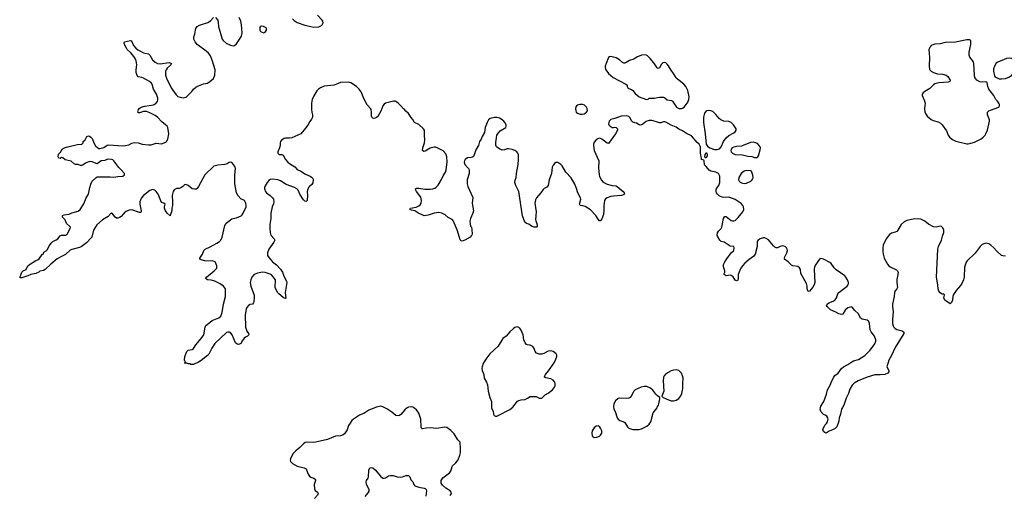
# Model space of a CAD drawing. Header units: inches. Extents: x 1835039 to 2027607, y 642849 to 774141.
# Tile 64 of 113: x 1940038 to 1955413, y 703841 to 711276. Entities that reach past the tile are written whole.
import ezdxf

# ---------------------------------------------------------------- set-up
doc = ezdxf.new("R2010")
doc.units = ezdxf.units.IN
doc.header["$MEASUREMENT"] = 0
for name, color, linetype in [('B9740', 7, 'Continuous'), ('B9741', 7, 'Continuous'), ('B9750', 7, 'Continuous'), ('B9751', 7, 'Continuous')]:
    doc.layers.add(name, color=color, linetype=linetype)

msp = doc.modelspace()

# ---------------------------------------------------------------- linework, layer by layer
at = {"layer": 'B9740', "color": 6}
for points, elevation in [([(1944600, 710000), (1944594, 709970), (1944595, 709870), (1944600, 709830), (1944610, 709790), (1944608, 709750), (1944597, 709723), (1944570, 709686), (1944535, 709625), (1944502, 709578), (1944429, 709490), (1944290, 709431), (1944250, 709423), (1944190, 709422), (1944170, 709418), (1944125, 709390), (1944112, 709370), (1944107, 709350), (1944106, 709310), (1944096, 709270), (1944068, 709210), (1944069, 709190), (1944089, 709169), (1944130, 709166), (1944150, 709159), (1944191, 709091), (1944225, 709050), (1944249, 709030), (1944334, 708974), (1944370, 708932), (1944429, 708909), (1944499, 708859), (1944572, 708832), (1944596, 708816), (1944613, 708793), (1944622, 708770), (1944617, 708723), (1944599, 708701), (1944563, 708670), (1944549, 708650), (1944532, 708610), (1944528, 708590), (1944533, 708530), (1944526, 708450), (1944510, 708434), (1944490, 708441), (1944470, 708461), (1944413, 708550), (1944386, 708610), (1944366, 708630), (1944330, 708652), (1944200, 708700), (1944110, 708755), (1944070, 708773), (1943990, 708785), (1943950, 708778), (1943930, 708764), (1943902, 708730), (1943870, 708681), (1943859, 708650), (1943860, 708630), (1943874, 708590), (1943890, 708570), (1943949, 708529), (1943988, 708490), (1944000, 708470), (1944009, 708430), (1944003, 708397), (1943980, 708350), (1943960, 708250), (1943959, 708170), (1943946, 708074), (1943946, 708010), (1943949, 707949), (1943959, 707910), (1944012, 707850), (1944020, 707830), (1944004, 707796), (1943928, 707690), (1943908, 707630), (1943906, 707590), (1943932, 707552), (1943987, 707490), (1944046, 707446), (1944110, 707378), (1944143, 707330), (1944165, 707265), (1944204, 707190), (1944208, 707170), (1944184, 707010), (1944195, 706925), (1944190, 706918), (1944170, 706923), (1944150, 706935), (1944084, 706990), (1944066, 707010), (1944028, 707090), (1944027, 707127), (1944035, 707170), (1944030, 707210), (1943998, 707258), (1943970, 707286), (1943950, 707297), (1943870, 707322), (1943832, 707328), (1943750, 707315), (1943700, 707290), (1943665, 707250), (1943649, 707210), (1943639, 707170), (1943646, 707110), (1943697, 706970), (1943700, 706930), (1943695, 706870), (1943690, 706849), (1943671, 706830), (1943638, 706822), (1943610, 706810), (1943585, 706775), (1943573, 706750), (1943560, 706660), (1943565, 706470), (1943586, 706406), (1943611, 706370), (1943615, 706350), (1943596, 706330), (1943566, 706314), (1943545, 706295), (1943518, 706262), (1943490, 706215), (1943470, 706204), (1943450, 706201), (1943430, 706207), (1943410, 706224), (1943354, 706350), (1943336, 706376), (1943310, 706392), (1943290, 706392), (1943270, 706384), (1943086, 706214), (1943038, 706142), (1942990, 706049), (1942970, 706026), (1942871, 705950), (1942830, 705924), (1942750, 705888), (1942710, 705888), (1942696, 705896), (1942670, 705898), (1942650, 705906), (1942607, 705907), (1942610, 705914), (1942622, 705918), (1942626, 705930), (1942618, 705938), (1942614, 705954), (1942615, 706010), (1942646, 706090), (1942670, 706110), (1942730, 706121), (1942750, 706135), (1942790, 706195), (1942874, 706290), (1942911, 706349), (1942935, 706470), (1942946, 706494), (1943010, 706550), (1943045, 706575), (1943147, 706613), (1943177, 706643), (1943195, 706685), (1943206, 706730), (1943220, 706830), (1943250, 706950), (1943250, 707070), (1943223, 707110), (1943170, 707147), (1943083, 707190), (1943030, 707204), (1942969, 707210), (1942941, 707230), (1942955, 707250), (1943076, 707350), (1943117, 707390), (1943119, 707430), (1943098, 707478), (1943089, 707490), (1943061, 707501), (1942930, 707505), (1942870, 707520), (1942849, 707530), (1942849, 707550), (1942892, 707608), (1942914, 707666), (1942933, 707690), (1943010, 707726), (1943116, 707784), (1943159, 707810), (1943181, 707830), (1943202, 707878), (1943243, 708057), (1943264, 708096), (1943350, 708162), (1943370, 708170), (1943421, 708179), (1943495, 708210), (1943510, 708224), (1943527, 708250), (1943574, 708350), (1943576, 708376), (1943570, 708409), (1943550, 708449), (1943490, 708476), (1943450, 708524), (1943425, 708570), (1943400, 708710), (1943399, 708850), (1943406, 708950), (1943401, 708970), (1943379, 709010), (1943350, 709041), (1943330, 709046), (1943310, 709043), (1943277, 709023), (1943242, 709010), (1943130, 709003), (1943070, 708984), (1942930, 708850), (1942830, 708666), (1942810, 708638), (1942793, 708627), (1942770, 708624), (1942733, 708633), (1942670, 708685), (1942630, 708701), (1942610, 708693), (1942579, 708661), (1942555, 708645), (1942530, 708638), (1942485, 708635), (1942450, 708616), (1942432, 708588), (1942418, 708530), (1942424, 708430), (1942422, 708370), (1942414, 708330), (1942416, 708290), (1942393, 708230), (1942390, 708209), (1942341, 708250), (1942310, 708297), (1942298, 708330), (1942299, 708350), (1942311, 708390), (1942290, 708406), (1942250, 708420), (1942198, 708550), (1942170, 708592), (1942150, 708610), (1942130, 708616), (1942110, 708619), (1942070, 708608), (1941973, 708530), (1941938, 708490), (1941928, 708470), (1941915, 708430), (1941913, 708390), (1941933, 708290), (1941930, 708264), (1941910, 708261), (1941790, 708301), (1941750, 708298), (1941686, 708274), (1941623, 708197), (1941599, 708181), (1941570, 708172), (1941550, 708174), (1941530, 708187), (1941490, 708235), (1941470, 708252), (1941450, 708242), (1941439, 708221), (1941420, 708200), (1941330, 708145), (1941242, 708070), (1941190, 707986), (1941163, 707877), (1941156, 707864), (1941082, 707790), (1940996, 707724), (1940970, 707713), (1940850, 707683), (1940828, 707672), (1940754, 707606), (1940699, 707581), (1940624, 707536), (1940524, 707456), (1940434, 707370), (1940410, 707355), (1940355, 707345), (1940339, 707330), (1940290, 707306), (1940210, 707294), (1940166, 707274), (1940070, 707242), (1940050, 707242), (1940038, 707250), (1940057, 707283), (1940070, 707331), (1940090, 707348), (1940137, 707370), (1940167, 707430), (1940189, 707450), (1940289, 707511), (1940318, 707522), (1940342, 707538), (1940390, 707603), (1940402, 707610), (1940416, 707644), (1940450, 707663), (1940470, 707683), (1940497, 707743), (1940535, 707790), (1940557, 707810), (1940610, 707833), (1940632, 707848), (1940670, 707898), (1940690, 707907), (1940757, 707910), (1940770, 707914), (1940787, 707930), (1940805, 707975), (1940826, 708010), (1940829, 708030), (1940817, 708050), (1940769, 708090), (1940746, 708146), (1940706, 708190), (1940706, 708214), (1940730, 708226), (1940810, 708237), (1940854, 708254), (1940950, 708281), (1940984, 708310), (1941042, 708398), (1941078, 708490), (1941110, 708550), (1941133, 708650), (1941150, 708703), (1941172, 708750), (1941230, 708810), (1941250, 708817), (1941310, 708820), (1941450, 708820), (1941510, 708812), (1941570, 708826), (1941648, 708830), (1941674, 708850), (1941673, 708870), (1941625, 708930), (1941584, 708964), (1941510, 709069), (1941490, 709083), (1941470, 709090), (1941410, 709093), (1941370, 709076), (1941312, 709068), (1941250, 709025), (1941230, 709028), (1941170, 709056), (1941130, 709059), (1941066, 709034), (1941030, 709007), (1941010, 708998), (1940990, 708997), (1940950, 709010), (1940910, 709014), (1940890, 709021), (1940844, 709064), (1940750, 709087), (1940710, 709117), (1940690, 709119), (1940670, 709107), (1940650, 709110), (1940640, 709130), (1940644, 709176), (1940675, 709205), (1940702, 709250), (1940730, 709271), (1940788, 709290), (1940943, 709323), (1941010, 709328), (1941029, 709350), (1941029, 709370), (1941062, 709398), (1941080, 709440), (1941089, 709451), (1941110, 709461), (1941130, 709456), (1941150, 709441), (1941170, 709416), (1941201, 709341), (1941223, 709303), (1941257, 709270), (1941270, 709263), (1941290, 709262), (1941350, 709280), (1941406, 709314), (1941430, 709322), (1941650, 709306), (1941690, 709307), (1941740, 709320), (1941790, 709344), (1941830, 709354), (1941890, 709350), (1941950, 709330), (1942050, 709317), (1942090, 709321), (1942170, 709343), (1942250, 709334), (1942319, 709361), (1942330, 709371), (1942349, 709410), (1942366, 709490), (1942351, 709591), (1942339, 709610), (1942317, 709630), (1942257, 709677), (1942190, 709754), (1942156, 709776), (1942070, 709818), (1942018, 709838), (1941970, 709842), (1941910, 709821), (1941890, 709821), (1941884, 709830), (1941892, 709870), (1941906, 709890), (1941933, 709910), (1941990, 709926), (1942130, 709945), (1942161, 709959), (1942190, 709995), (1942191, 710000)], 400), ([(1945874, 710000), (1945751, 709969), (1945730, 709957), (1945711, 709929), (1945683, 709857), (1945630, 709762), (1945610, 709745), (1945590, 709734), (1945570, 709731), (1945550, 709737), (1945537, 709750), (1945531, 709770), (1945530, 709830), (1945524, 709870), (1945516, 709890), (1945466, 709946), (1945439, 709990), (1945434, 710000)], 400), ([(1950000, 709672), (1949930, 709696), (1949910, 709701), (1949870, 709698), (1949818, 709682), (1949799, 709670), (1949770, 709641), (1949750, 709630), (1949727, 709627), (1949710, 709630), (1949670, 709657), (1949610, 709674), (1949594, 709694), (1949570, 709743), (1949550, 709764), (1949512, 709772), (1949430, 709766), (1949331, 709729), (1949270, 709713), (1949243, 709690), (1949231, 709650), (1949239, 709630), (1949259, 709610), (1949290, 709593), (1949310, 709591), (1949330, 709595), (1949351, 709591), (1949371, 709570), (1949375, 709550), (1949342, 709490), (1949230, 709339), (1949210, 709344), (1949130, 709408), (1949110, 709420), (1949090, 709423), (1949065, 709415), (1949042, 709398), (1949010, 709359), (1948999, 709330), (1948999, 709310), (1949010, 709230), (1949080, 709070), (1949078, 708962), (1949086, 708850), (1949091, 708830), (1949120, 708770), (1949150, 708738), (1949210, 708706), (1949290, 708686), (1949350, 708679), (1949370, 708670), (1949460, 708590), (1949478, 708570), (1949481, 708550), (1949450, 708531), (1949433, 708527), (1949310, 708518), (1949269, 708511), (1949210, 708490), (1949186, 708474), (1949171, 708450), (1949163, 708410), (1949159, 708370), (1949162, 708290), (1949152, 708230), (1949130, 708161), (1949110, 708130), (1949090, 708130), (1949070, 708156), (1949036, 708216), (1948950, 708304), (1948870, 708356), (1948834, 708366), (1948789, 708370), (1948782, 708390), (1948800, 708470), (1948794, 708490), (1948753, 708570), (1948735, 708635), (1948705, 708705), (1948650, 708804), (1948564, 708890), (1948510, 708989), (1948490, 709013), (1948443, 709043), (1948410, 709041), (1948390, 709029), (1948370, 709004), (1948355, 708970), (1948340, 708870), (1948308, 708770), (1948290, 708684), (1948270, 708658), (1948230, 708636), (1948210, 708620), (1948175, 708570), (1948106, 708490), (1948090, 708461), (1948084, 708410), (1948101, 708270), (1948093, 708153), (1948096, 708130), (1948118, 708070), (1948121, 708050), (1948107, 708033), (1948070, 708030), (1948030, 708050), (1947990, 708079), (1947950, 708091), (1947926, 708110), (1947889, 708210), (1947830, 708590), (1947786, 708686), (1947772, 708730), (1947775, 708765), (1947790, 708810), (1947794, 708870), (1947820, 709010), (1947829, 709090), (1947826, 709170), (1947818, 709190), (1947802, 709210), (1947772, 709230), (1947730, 709249), (1947670, 709259), (1947650, 709256), (1947610, 709241), (1947570, 709238), (1947537, 709250), (1947484, 709290), (1947475, 709315), (1947474, 709354), (1947481, 709430), (1947490, 709470), (1947513, 709507), (1947543, 709537), (1947629, 709590), (1947634, 709610), (1947632, 709630), (1947614, 709670), (1947596, 709690), (1947570, 709711), (1947530, 709734), (1947490, 709745), (1947450, 709747), (1947387, 709733), (1947359, 709710), (1947337, 709670), (1947306, 709590), (1947297, 709510), (1947258, 709450), (1947243, 709410), (1947219, 709370), (1947200, 709310), (1947166, 709250), (1947124, 709136), (1947110, 709125), (1947090, 709119), (1947030, 709115), (1946995, 709090), (1946983, 709070), (1946980, 709050), (1946989, 709010), (1947047, 708950), (1947056, 708930), (1947057, 708870), (1947027, 708770), (1947025, 708710), (1947034, 708670), (1947114, 708494), (1947105, 708410), (1947122, 708290), (1947114, 708250), (1947079, 708170), (1947067, 708127), (1947070, 708086), (1947080, 708050), (1947092, 708030), (1947101, 707990), (1947103, 707930), (1947099, 707910), (1947090, 707895), (1947070, 707877), (1946990, 707827), (1946950, 707813), (1946930, 707817), (1946917, 707837), (1946873, 707973), (1946810, 708127), (1946790, 708151), (1946730, 708184), (1946684, 708224), (1946630, 708250), (1946583, 708263), (1946510, 708253), (1946418, 708222), (1946352, 708212), (1946254, 708254), (1946210, 708288), (1946158, 708298), (1946128, 708310), (1946142, 708330), (1946230, 708346), (1946270, 708364), (1946290, 708382), (1946305, 708410), (1946313, 708450), (1946303, 708503), (1946232, 708590), (1946222, 708610), (1946219, 708630), (1946240, 708640), (1946270, 708644), (1946366, 708626), (1946450, 708626), (1946490, 708630), (1946519, 708641), (1946542, 708658), (1946571, 708690), (1946625, 708775), (1946650, 708833), (1946685, 708890), (1946696, 708930), (1946712, 709050), (1946708, 709132), (1946705, 709150), (1946690, 709181), (1946650, 709224), (1946568, 709268), (1946530, 709281), (1946510, 709282), (1946450, 709267), (1946370, 709220), (1946350, 709217), (1946330, 709230), (1946331, 709270), (1946358, 709350), (1946365, 709390), (1946358, 709470), (1946361, 709530), (1946358, 709550), (1946346, 709570), (1946270, 709636), (1946202, 709670), (1946178, 709718), (1946150, 709745), (1946110, 709810), (1946070, 709844), (1946049, 709870), (1946030, 709883), (1945991, 709931), (1945949, 709969), (1945910, 709997), (1945901, 710000)], 400), ([(1950000, 705398), (1949970, 705422), (1949923, 705483), (1949890, 705516), (1949830, 705543), (1949790, 705541), (1949743, 705530), (1949651, 705489), (1949630, 705470), (1949617, 705450), (1949589, 705391), (1949569, 705371), (1949550, 705360), (1949510, 705352), (1949410, 705361), (1949385, 705355), (1949342, 705318), (1949318, 705270), (1949312, 705230), (1949315, 705190), (1949335, 705150), (1949370, 705050), (1949384, 705030), (1949409, 705009), (1949470, 704989), (1949490, 704978), (1949529, 704910), (1949551, 704891), (1949610, 704870), (1949670, 704869), (1949710, 704870), (1949750, 704879), (1949830, 704920), (1949870, 704951), (1949892, 704990), (1949929, 705131), (1949990, 705210), (1950000, 705228)], 500), ([(1946761, 703839), (1946779, 703870), (1946775, 703890), (1946760, 703910), (1946691, 703951), (1946638, 703998), (1946622, 704030), (1946622, 704070), (1946630, 704090), (1946648, 704112), (1946751, 704190), (1946770, 704221), (1946789, 704290), (1946797, 704303), (1946851, 704350), (1946886, 704394), (1946912, 704468), (1946920, 704510), (1946923, 704570), (1946916, 704670), (1946882, 704710), (1946820, 704800), (1946772, 704852), (1946710, 704900), (1946670, 704904), (1946550, 704883), (1946450, 704896), (1946387, 704893), (1946330, 704878), (1946322, 704882), (1946312, 704892), (1946308, 704908), (1946302, 705030), (1946270, 705127), (1946236, 705176), (1946210, 705200), (1946177, 705217), (1946150, 705222), (1946110, 705221), (1946090, 705211), (1946050, 705176), (1945990, 705106), (1945970, 705091), (1945950, 705085), (1945910, 705091), (1945850, 705141), (1945770, 705193), (1945710, 705223), (1945670, 705233), (1945610, 705221), (1945490, 705170), (1945410, 705118), (1945345, 705095), (1945295, 705065), (1945250, 705030), (1945227, 705010), (1945196, 704970), (1945175, 704930), (1945150, 704867), (1945110, 704804), (1945090, 704784), (1945050, 704773), (1944970, 704764), (1944845, 704715), (1944730, 704685), (1944629, 704669), (1944530, 704670), (1944496, 704664), (1944472, 704648), (1944413, 704590), (1944350, 704538), (1944310, 704495), (1944283, 704450), (1944266, 704410), (1944262, 704390), (1944265, 704370), (1944296, 704336), (1944370, 704295), (1944481, 704270), (1944501, 704261), (1944519, 704239), (1944542, 704170), (1944561, 704141), (1944583, 704123), (1944630, 704108), (1944656, 704090), (1944657, 704070), (1944635, 704010), (1944642, 703942), (1944654, 703914), (1944687, 703890), (1944697, 703870), (1944690, 703845), (1944642, 703790)], 500), ([(1945435, 703825), (1945481, 703879), (1945493, 703907), (1945494, 703930), (1945454, 704010), (1945447, 704050), (1945453, 704070), (1945479, 704110), (1945485, 704130), (1945488, 704232), (1945500, 704260), (1945510, 704270), (1945530, 704277), (1945555, 704270), (1945590, 704238), (1945670, 704139), (1945710, 704110), (1945730, 704109), (1945750, 704116), (1945795, 704145), (1945830, 704153), (1945869, 704149), (1945930, 704132), (1945990, 704127), (1946017, 704130), (1946070, 704149), (1946110, 704149), (1946129, 704129), (1946145, 704085), (1946178, 704050), (1946195, 704010), (1946210, 703990), (1946270, 703966), (1946354, 703954), (1946368, 703948), (1946386, 703930), (1946392, 703910), (1946379, 703830)], 500)]:
    msp.add_lwpolyline(points, dxfattribs=dict(at, elevation=elevation))
for points, elevation in [([(1948785, 709950), (1948743, 709937), (1948725, 709915), (1948719, 709890), (1948722, 709850), (1948730, 709830), (1948750, 709814), (1948790, 709801), (1948821, 709799), (1948850, 709803), (1948870, 709812), (1948890, 709829), (1948902, 709850), (1948897, 709890), (1948887, 709910), (1948857, 709937), (1948830, 709948)], 400), ([(1947812, 706472), (1947770, 706463), (1947748, 706450), (1947690, 706398), (1947632, 706328), (1947585, 706290), (1947510, 706174), (1947380, 706050), (1947315, 705970), (1947277, 705903), (1947260, 705850), (1947256, 705830), (1947258, 705790), (1947284, 705730), (1947292, 705672), (1947330, 705610), (1947343, 705570), (1947355, 705470), (1947377, 705370), (1947404, 705310), (1947408, 705210), (1947430, 705150), (1947435, 705110), (1947447, 705087), (1947470, 705076), (1947490, 705076), (1947510, 705086), (1947690, 705183), (1947739, 705221), (1947810, 705315), (1947830, 705325), (1947870, 705336), (1947930, 705340), (1947970, 705358), (1948010, 705383), (1948050, 705388), (1948103, 705383), (1948150, 705361), (1948170, 705357), (1948190, 705361), (1948244, 705410), (1948290, 705438), (1948358, 705490), (1948391, 705529), (1948398, 705550), (1948401, 705590), (1948394, 705610), (1948370, 705640), (1948330, 705663), (1948255, 705675), (1948234, 705690), (1948234, 705694), (1948236, 705710), (1948247, 705730), (1948294, 705786), (1948382, 705910), (1948412, 705970), (1948426, 706010), (1948425, 706030), (1948416, 706050), (1948370, 706087), (1948330, 706100), (1948290, 706093), (1948223, 706057), (1948190, 706046), (1948150, 706045), (1948110, 706062), (1948088, 706088), (1948070, 706136), (1948050, 706167), (1948010, 706190), (1947970, 706192), (1947950, 706201), (1947930, 706225), (1947913, 706270), (1947902, 706350), (1947870, 706425), (1947850, 706456)], 500), ([(1949070, 704929), (1949040, 704920), (1949010, 704897), (1948979, 704850), (1948970, 704810), (1948980, 704770), (1948993, 704753), (1949010, 704743), (1949050, 704748), (1949090, 704765), (1949110, 704780), (1949126, 704810), (1949131, 704830), (1949128, 704850), (1949110, 704889), (1949090, 704915)], 500)]:
    msp.add_lwpolyline(points, close=True, dxfattribs=dict(at, elevation=elevation))
at = {"layer": 'B9741', "color": 6, "elevation": 400}
for points in [[(1942191, 710000), (1942196, 710024), (1942195, 710050), (1942175, 710110), (1942130, 710190), (1942107, 710267), (1942092, 710290), (1942065, 710310), (1941970, 710363), (1941947, 710373), (1941890, 710383), (1941870, 710401), (1941856, 710450), (1941856, 710490), (1941868, 710570), (1941857, 710630), (1941840, 710670), (1941820, 710700), (1941775, 710755), (1941718, 710810), (1941705, 710830), (1941670, 710898), (1941667, 710913), (1941673, 710927), (1941770, 710951), (1941786, 710946), (1941815, 710870), (1941849, 710829), (1941884, 710804), (1941925, 710785), (1941970, 710757), (1941990, 710750), (1942050, 710744), (1942070, 710723), (1942111, 710650), (1942152, 710612), (1942190, 710590), (1942230, 710586), (1942370, 710604), (1942407, 710590), (1942399, 710570), (1942342, 710518), (1942324, 710490), (1942317, 710470), (1942314, 710430), (1942315, 710410), (1942330, 710362), (1942405, 710210), (1942480, 710100), (1942510, 710077), (1942550, 710062), (1942590, 710056), (1942630, 710065), (1942650, 710077), (1942725, 710155), (1942752, 710190), (1942790, 710220), (1942830, 710242), (1942910, 710271), (1942970, 710283), (1943009, 710310), (1943063, 710357), (1943071, 710370), (1943083, 710410), (1943090, 710490), (1943050, 710629), (1943016, 710710), (1942985, 710750), (1942950, 710783), (1942808, 710890), (1942776, 710930), (1942756, 710970), (1942757, 711010), (1942771, 711049), (1942782, 711110), (1942790, 711136), (1942810, 711170), (1942848, 711192), (1942977, 711230), (1943020, 711260), (1943067, 711310)], [(1943098, 711310), (1943130, 711270), (1943138, 711230), (1943142, 711170), (1943201, 710970), (1943213, 710950), (1943264, 710910), (1943330, 710876), (1943370, 710867), (1943390, 710871), (1943421, 710899), (1943487, 710990), (1943501, 711019), (1943513, 711070), (1943503, 711197), (1943492, 711252), (1943464, 711310)], [(1944298, 711290), (1944324, 711264), (1944370, 711234), (1944490, 711190), (1944630, 711158), (1944710, 711165), (1944750, 711184), (1944763, 711197), (1944776, 711224), (1944774, 711250), (1944761, 711270), (1944690, 711346)], [(1950000, 710519), (1949990, 710525), (1949940, 710600), (1949883, 710670), (1949834, 710714), (1949810, 710724), (1949750, 710722), (1949683, 710697), (1949658, 710682), (1949630, 710656), (1949560, 710640), (1949510, 710604), (1949490, 710596), (1949470, 710595), (1949450, 710604), (1949404, 710650), (1949350, 710678), (1949270, 710701), (1949250, 710697), (1949230, 710684), (1949194, 710590), (1949183, 710550), (1949183, 710530), (1949193, 710490), (1949233, 710433), (1949307, 710370), (1949502, 710270), (1949523, 710250), (1949523, 710230), (1949534, 710210), (1949550, 710199), (1949590, 710187), (1949611, 710170), (1949650, 710124), (1949710, 710071), (1949810, 710033), (1949830, 710030), (1949850, 710035), (1949870, 710047), (1949890, 710051), (1949950, 710047), (1950000, 710059)], [(1945434, 710000), (1945400, 710070), (1945370, 710146), (1945338, 710190), (1945299, 710230), (1945210, 710290), (1945170, 710300), (1945050, 710293), (1944950, 710250), (1944794, 710234), (1944733, 710210), (1944705, 710190), (1944679, 710161), (1944632, 710088), (1944607, 710030), (1944600, 710000)], [(1945901, 710000), (1945890, 710004), (1945874, 710000)]]:
    msp.add_lwpolyline(points, dxfattribs=at)
msp.add_lwpolyline([(1943810, 711172), (1943795, 711165), (1943787, 711150), (1943787, 711113), (1943798, 711090), (1943850, 711071), (1943870, 711082), (1943890, 711114), (1943893, 711133), (1943889, 711150), (1943846, 711170)], close=True, dxfattribs=at)
at = {"layer": 'B9750', "color": 6}
for points, elevation in [([(1950233, 710000), (1950296, 709910), (1950330, 709890), (1950370, 709888), (1950390, 709894), (1950415, 709910), (1950474, 709990), (1950477, 710000)], 400), ([(1954167, 710000), (1954175, 709970), (1954165, 709890), (1954173, 709830), (1954192, 709792), (1954211, 709770), (1954270, 709718), (1954302, 709702), (1954380, 709680), (1954418, 709658), (1954444, 709630), (1954510, 709536), (1954539, 709470), (1954560, 709440), (1954603, 709403), (1954657, 709377), (1954830, 709335), (1954850, 709335), (1954890, 709345), (1954950, 709363), (1955050, 709413), (1955082, 709438), (1955112, 709468), (1955127, 709493), (1955149, 709550), (1955182, 709690), (1955182, 709710), (1955150, 709790), (1955150, 709830), (1955171, 709849), (1955197, 709863), (1955327, 709910), (1955340, 709930), (1955337, 709950), (1955329, 709970), (1955306, 710000)], 400), ([(1955430, 707581), (1955390, 707582), (1955369, 707589), (1955295, 707655), (1955250, 707708), (1955205, 707750), (1955172, 707772), (1955130, 707780), (1955110, 707779), (1955070, 707760), (1955036, 707730), (1954956, 707624), (1954834, 707506), (1954817, 707483), (1954794, 707406), (1954786, 707250), (1954777, 707210), (1954750, 707153), (1954730, 707122), (1954660, 707040), (1954619, 706981), (1954609, 706950), (1954605, 706890), (1954590, 706857), (1954570, 706835), (1954486, 706890), (1954468, 706930), (1954481, 706970), (1954477, 706977), (1954470, 706984), (1954450, 706983), (1954430, 706990), (1954410, 707004), (1954390, 707030), (1954378, 707070), (1954377, 707130), (1954354, 707250), (1954375, 707690), (1954387, 707730), (1954431, 707830), (1954448, 707892), (1954471, 707950), (1954468, 707990), (1954450, 708029), (1954430, 708043), (1954410, 708049), (1954350, 708032), (1954310, 708040), (1954230, 708081), (1954170, 708125), (1954110, 708155), (1954070, 708161), (1953990, 708160), (1953890, 708137), (1953850, 708117), (1953805, 708075), (1953750, 707985), (1953733, 707967), (1953710, 707955), (1953650, 707940), (1953621, 707919), (1953569, 707851), (1953522, 707750), (1953514, 707710), (1953515, 707650), (1953520, 707610), (1953537, 707550), (1953590, 707453), (1953610, 707429), (1953630, 707414), (1953730, 707367), (1953746, 707350), (1953756, 707330), (1953753, 707290), (1953734, 707214), (1953733, 707170), (1953743, 707090), (1953733, 707067), (1953710, 707038), (1953699, 707010), (1953693, 706950), (1953667, 706830), (1953666, 706790), (1953676, 706716), (1953665, 706585), (1953669, 706529), (1953678, 706490), (1953688, 706470), (1953707, 706450), (1953735, 706435), (1953816, 706410), (1953842, 706390), (1953843, 706370), (1953710, 706150), (1953652, 706028), (1953610, 705955), (1953579, 705850), (1953610, 705790), (1953610, 705769), (1953593, 705750), (1953546, 705730), (1953477, 705723), (1953390, 705722), (1953270, 705690), (1953133, 705630), (1953070, 705595), (1953056, 705584), (1953038, 705561), (1953002, 705498), (1952980, 705430), (1952943, 705357), (1952908, 705250), (1952884, 705216), (1952872, 705190), (1952857, 705110), (1952834, 705050), (1952830, 705002), (1952796, 704910), (1952770, 704884), (1952730, 704863), (1952677, 704843), (1952630, 704815), (1952610, 704822), (1952590, 704838), (1952582, 704870), (1952610, 704938), (1952636, 704964), (1952652, 704988), (1952661, 705030), (1952659, 705050), (1952640, 705080), (1952615, 705095), (1952590, 705104), (1952550, 705149), (1952538, 705190), (1952541, 705210), (1952548, 705232), (1952595, 705305), (1952638, 705422), (1952654, 705490), (1952695, 705565), (1952719, 705630), (1952749, 705690), (1952768, 705712), (1952818, 705750), (1952870, 705824), (1952902, 705850), (1952970, 705888), (1953030, 705930), (1953057, 705943), (1953137, 705963), (1953235, 706025), (1953316, 706110), (1953391, 706210), (1953407, 706250), (1953406, 706270), (1953384, 706330), (1953336, 706396), (1953319, 706430), (1953307, 706527), (1953297, 706557), (1953289, 706569), (1953270, 706578), (1953195, 706595), (1953170, 706608), (1953136, 706676), (1953079, 706730), (1953040, 706780), (1953030, 706785), (1953010, 706784), (1952970, 706770), (1952930, 706733), (1952890, 706675), (1952870, 706667), (1952830, 706677), (1952784, 706704), (1952701, 706741), (1952647, 706790), (1952635, 706810), (1952648, 706830), (1952675, 706850), (1952742, 706878), (1952770, 706896), (1952793, 706927), (1952814, 706990), (1952828, 707010), (1952960, 707110), (1952976, 707130), (1952982, 707150), (1952980, 707170), (1952963, 707210), (1952941, 707250), (1952924, 707270), (1952787, 707367), (1952757, 707397), (1952710, 707462), (1952690, 707480), (1952590, 707534), (1952550, 707543), (1952530, 707535), (1952510, 707512), (1952469, 707451), (1952450, 707410), (1952446, 707370), (1952456, 707170), (1952446, 707130), (1952424, 707096), (1952370, 707032), (1952350, 707029), (1952335, 707070), (1952333, 707110), (1952325, 707150), (1952237, 707310), (1952229, 707370), (1952217, 707397), (1952190, 707419), (1952110, 707430), (1952090, 707438), (1952072, 707452), (1952038, 707490), (1951983, 707530), (1951981, 707550), (1951987, 707570), (1952019, 707630), (1952027, 707667), (1952023, 707690), (1952010, 707709), (1951989, 707729), (1951970, 707737), (1951950, 707739), (1951911, 707729), (1951872, 707710), (1951850, 707710), (1951830, 707720), (1951810, 707741), (1951730, 707836), (1951697, 707857), (1951668, 707868), (1951650, 707868), (1951601, 707850), (1951570, 707830), (1951556, 707810), (1951553, 707730), (1951525, 707610), (1951501, 707579), (1951430, 707529), (1951364, 707470), (1951327, 707430), (1951298, 707390), (1951286, 707370), (1951255, 707290), (1951255, 707225), (1951250, 707205), (1951230, 707196), (1951210, 707206), (1951177, 707257), (1951150, 707276), (1951130, 707281), (1951070, 707274), (1951039, 707290), (1951038, 707310), (1951047, 707330), (1951047, 707350), (1951026, 707410), (1951030, 707450), (1951050, 707493), (1951080, 707540), (1951150, 707631), (1951189, 707670), (1951196, 707710), (1951190, 707728), (1951130, 707738), (1951039, 707799), (1950990, 707811), (1950980, 707820), (1950970, 707830), (1950937, 707890), (1950932, 707910), (1950936, 707944), (1950950, 707968), (1950992, 708010), (1951000, 708030), (1951030, 708170), (1951046, 708194), (1951050, 708199), (1951070, 708197), (1951150, 708138), (1951170, 708130), (1951190, 708130), (1951210, 708139), (1951259, 708181), (1951332, 708270), (1951345, 708310), (1951341, 708350), (1951331, 708370), (1951302, 708402), (1951210, 708466), (1951110, 708500), (1951030, 708496), (1951010, 708501), (1950963, 708523), (1950933, 708550), (1950919, 708570), (1950913, 708590), (1950913, 708610), (1950921, 708639), (1950956, 708684), (1950969, 708731), (1950973, 708790), (1950969, 708830), (1950950, 708869), (1950930, 708884), (1950910, 708892), (1950830, 708906), (1950802, 708922), (1950760, 708980), (1950730, 709006), (1950727, 709067), (1950722, 709082), (1950686, 709090), (1950686, 709110), (1950678, 709130), (1950676, 709164), (1950669, 709190), (1950668, 709290), (1950649, 709329), (1950618, 709358), (1950530, 709462), (1950450, 709497), (1950390, 709537), (1950330, 709565), (1950290, 709594), (1950210, 709629), (1950130, 709673), (1950110, 709679), (1950090, 709680), (1950050, 709663), (1950030, 709661), (1950000, 709672)], 400), ([(1950000, 705228), (1950012, 705250), (1950018, 705270), (1950034, 705350), (1950032, 705372), (1950000, 705398)], 500)]:
    msp.add_lwpolyline(points, dxfattribs=dict(at, elevation=elevation))
for points, elevation in [([(1950814, 709854), (1950770, 709849), (1950750, 709840), (1950730, 709817), (1950715, 709750), (1950717, 709670), (1950742, 709490), (1950756, 709330), (1950778, 709298), (1950814, 709274), (1950889, 709249), (1950930, 709246), (1950950, 709252), (1950970, 709264), (1950990, 709288), (1951027, 709373), (1951070, 709430), (1951113, 709467), (1951190, 709509), (1951210, 709525), (1951226, 709550), (1951227, 709570), (1951184, 709630), (1951147, 709667), (1951110, 709682), (1951031, 709691), (1950989, 709710), (1950963, 709730), (1950910, 709796), (1950861, 709841)], 400), ([(1951490, 709359), (1951450, 709355), (1951310, 709297), (1951230, 709293), (1951190, 709284), (1951165, 709270), (1951147, 709250), (1951142, 709230), (1951150, 709210), (1951170, 709190), (1951210, 709169), (1951323, 709163), (1951410, 709140), (1951470, 709137), (1951510, 709122), (1951550, 709123), (1951566, 709134), (1951573, 709147), (1951600, 709240), (1951604, 709270), (1951601, 709290), (1951587, 709310), (1951558, 709338), (1951530, 709353)], 400), ([(1950770, 709189), (1950750, 709189), (1950736, 709170), (1950732, 709132), (1950742, 709122), (1950750, 709122), (1950770, 709131), (1950778, 709150), (1950778, 709170)], 400), ([(1951390, 708916), (1951350, 708907), (1951304, 708870), (1951268, 708810), (1951265, 708770), (1951275, 708750), (1951290, 708735), (1951307, 708727), (1951350, 708717), (1951390, 708722), (1951453, 708750), (1951473, 708767), (1951487, 708790), (1951490, 708810), (1951485, 708845), (1951468, 708910), (1951450, 708915)], 400), ([(1950290, 705802), (1950250, 705798), (1950210, 705786), (1950130, 705739), (1950100, 705710), (1950090, 705690), (1950084, 705630), (1950097, 705470), (1950067, 705390), (1950086, 705370), (1950170, 705332), (1950210, 705319), (1950250, 705317), (1950290, 705327), (1950330, 705354), (1950362, 705398), (1950380, 705430), (1950393, 705510), (1950391, 705590), (1950396, 705670), (1950390, 705710), (1950370, 705750), (1950330, 705790)], 500)]:
    msp.add_lwpolyline(points, close=True, dxfattribs=dict(at, elevation=elevation))
at = {"layer": 'B9751', "color": 6, "elevation": 400}
for points in [[(1955306, 710000), (1955283, 710030), (1955249, 710090), (1955171, 710190), (1955154, 710230), (1955146, 710290), (1955138, 710298), (1955122, 710302), (1955062, 710298), (1955030, 710302), (1954985, 710330), (1954953, 710370), (1954946, 710410), (1954938, 710590), (1954933, 710610), (1954917, 710637), (1954874, 710690), (1954862, 710722), (1954866, 710770), (1954890, 710890), (1954892, 710932), (1954889, 710949), (1954870, 710962), (1954830, 710960), (1954650, 710922), (1954490, 710918), (1954410, 710896), (1954330, 710893), (1954295, 710885), (1954273, 710870), (1954255, 710850), (1954237, 710810), (1954246, 710690), (1954238, 710550), (1954244, 710504), (1954250, 710490), (1954271, 710470), (1954310, 710449), (1954370, 710430), (1954450, 710426), (1954507, 710407), (1954531, 710390), (1954567, 710330), (1954561, 710310), (1954539, 710301), (1954390, 710291), (1954330, 710273), (1954305, 710255), (1954250, 710201), (1954170, 710153), (1954144, 710130), (1954130, 710110), (1954130, 710090), (1954165, 710005), (1954167, 710000)], [(1950477, 710000), (1950487, 710030), (1950493, 710070), (1950472, 710170), (1950440, 710230), (1950410, 710268), (1950310, 710346), (1950289, 710369), (1950259, 710419), (1950201, 710501), (1950170, 710556), (1950150, 710583), (1950130, 710599), (1950110, 710609), (1950079, 710601), (1950060, 710580), (1950030, 710525), (1950010, 710513), (1950000, 710519)], [(1950000, 710059), (1950030, 710065), (1950090, 710065), (1950110, 710056), (1950150, 710025), (1950214, 710014), (1950227, 710007), (1950233, 710000)]]:
    msp.add_lwpolyline(points, dxfattribs=at)
msp.add_lwpolyline([(1955494, 710674), (1955450, 710667), (1955310, 710613), (1955286, 710594), (1955260, 710550), (1955247, 710510), (1955244, 710470), (1955259, 710399), (1955267, 710387), (1955291, 710370), (1955333, 710353), (1955370, 710349), (1955430, 710358), (1955495, 710385), (1955531, 710409), (1955562, 710450), (1955593, 710527), (1955619, 710570), (1955619, 710590), (1955590, 710625), (1955530, 710669)], close=True, dxfattribs=at)

doc.saveas('drawing.dxf')
